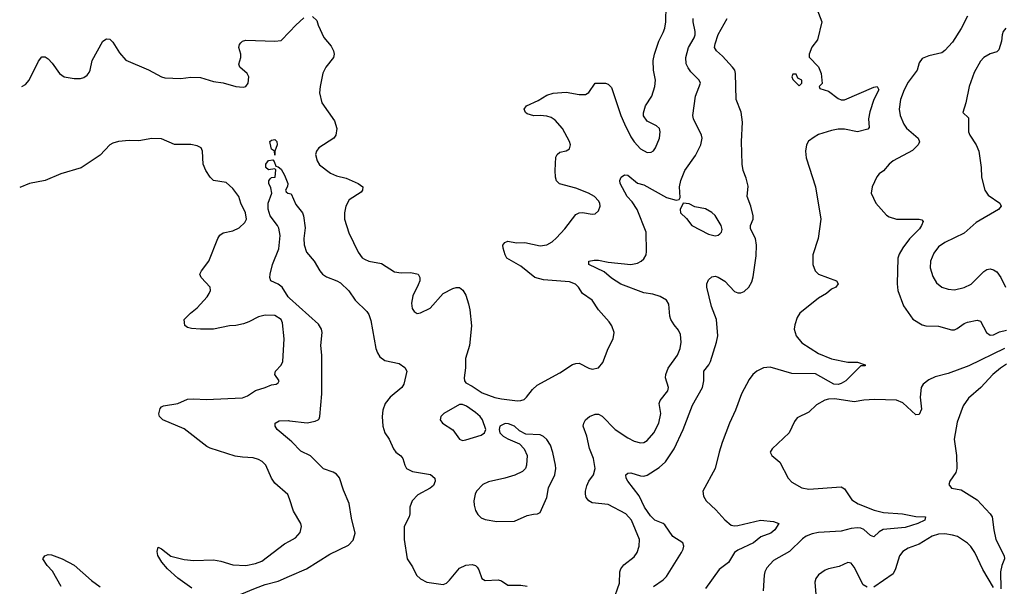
# Model space of a CAD drawing. Header units: inches. Extents: x 2057696 to 2160536, y 827480 to 1016834.
# Tile 153 of 256: x 2058334 to 2064417, y 904041 to 907543. Entities that reach past the tile are written whole.
import ezdxf

# ---------------------------------------------------------------- set-up
doc = ezdxf.new("R2010")
doc.units = ezdxf.units.IN
doc.header["$MEASUREMENT"] = 0
doc.layers.add('C0950', color=7, linetype='Continuous')
doc.layers.add('C0960', color=7, linetype='Continuous')

msp = doc.modelspace()

# ---------------------------------------------------------------- linework, layer by layer
at = {"layer": 'C0950', "color": 5}
for points, elevation in [([(2058346.8, 907129.3), (2058370, 907143), (2058391.3, 907170), (2058450, 907286.8), (2058470, 907313.4), (2058490, 907312.7), (2058510, 907300.4), (2058534.2, 907274.2), (2058580.3, 907210), (2058609.2, 907189.2), (2058670, 907179.5), (2058710, 907180.4), (2058730, 907186), (2058750, 907199.1), (2058762.8, 907217.2), (2058769.7, 907230.3), (2058780.5, 907290), (2058848, 907410), (2058870, 907424.4), (2058890, 907422.4), (2058910, 907403.8), (2058950, 907337.1), (2058990, 907293.7), (2059130, 907233.8), (2059210, 907189.2), (2059230, 907182.8), (2059330, 907179), (2059390, 907188.5), (2059450, 907184.9), (2059530, 907161.6), (2059590, 907153), (2059669.5, 907130.5), (2059713.8, 907126.2), (2059730, 907130.8), (2059746, 907150), (2059749.3, 907190), (2059739.3, 907210), (2059693.2, 907250), (2059687.2, 907267.2), (2059699.6, 907310), (2059700.7, 907330), (2059687.6, 907370), (2059691.8, 907390), (2059699.3, 907400.7), (2059709.7, 907410.3), (2059730, 907417), (2059910, 907410.4), (2059950, 907414.9), (2060000, 907468)], 480), ([(2060000, 904580.9), (2059990, 904609.5), (2059910, 904677.6), (2059890, 904709.5), (2059854.8, 904790), (2059832.6, 904812.6), (2059810, 904825.1), (2059775.5, 904835.5), (2059710, 904838.2), (2059665.6, 904845.6), (2059510, 904894.7), (2059490, 904905.6), (2059350, 905014), (2059217.2, 905070), (2059198, 905090), (2059193.6, 905106.4), (2059200.9, 905139.1), (2059208.7, 905150), (2059222.5, 905157.5), (2059310, 905170.5), (2059370, 905197.6), (2059410, 905200.3), (2059484.9, 905195.1), (2059710, 905206), (2059741.8, 905218.2), (2059790, 905252), (2059850, 905268.8), (2059890, 905286), (2059918, 905290), (2059930, 905298), (2059937.2, 905310), (2059909.5, 905349.5), (2059914.5, 905370), (2059950, 905408.2), (2059959.7, 905430), (2059966.6, 905570), (2059956.9, 905670), (2059949.6, 905690), (2059910, 905715.4), (2059850, 905717.4), (2059810, 905706), (2059750, 905674.7), (2059716.3, 905663.7), (2059670, 905652.4), (2059629.1, 905650.9), (2059530, 905629.6), (2059449.7, 905629.7), (2059395.1, 905635.1), (2059370, 905641.2), (2059353.6, 905653.6), (2059349.5, 905690.5), (2059389.2, 905730), (2059430, 905762.4), (2059492, 905830), (2059505.1, 905850), (2059511.8, 905870), (2059509.5, 905890), (2059454.5, 905950), (2059447.3, 905970), (2059456.2, 905990), (2059503, 906050), (2059556.9, 906190), (2059570, 906210.4), (2059590, 906224.9), (2059650, 906238.4), (2059690, 906256.4), (2059725.1, 906290), (2059735.1, 906310), (2059728.2, 906350), (2059699.7, 906410), (2059686.6, 906450), (2059650, 906500.5), (2059610, 906536.2), (2059530, 906549.3), (2059509.6, 906569.6), (2059484.5, 906610), (2059467.3, 906650), (2059462.9, 906730), (2059455.1, 906750), (2059430, 906763.6), (2059390, 906771.9), (2059290, 906771.1), (2059210, 906807.3), (2059149.5, 906809.5), (2059070, 906794.7), (2059010, 906795.8), (2058944.7, 906790), (2058910, 906780.5), (2058890.2, 906769.8), (2058830, 906705.6), (2058712.8, 906627.2), (2058587.7, 906590), (2058490, 906548.8), (2058394.8, 906530), (2058333.6, 906505.3)], 480), ([(2060000, 905822.6), (2059991.8, 905830), (2059955.4, 905890), (2059930, 905908.9), (2059884.5, 905930), (2059879.6, 905950), (2059881.6, 905970), (2059896.4, 906030), (2059933.8, 906126.2), (2059942.2, 906210), (2059934.6, 906254.6), (2059927.4, 906270), (2059880.6, 906330), (2059868.2, 906371.8), (2059868.9, 906410), (2059890.8, 906470), (2059884.2, 906504.2), (2059873.7, 906530), (2059873.4, 906546.6), (2059880.1, 906559.9), (2059890, 906567.7), (2059912.7, 906570), (2059916, 906616), (2059910, 906622), (2059870, 906615.1), (2059855.1, 906630), (2059854.5, 906650), (2059870, 906673.4), (2059896.9, 906676.9), (2059906.4, 906666.4), (2059916.9, 906636.9), (2059930, 906634), (2059950, 906619.1), (2059970, 906582.8), (2059990.3, 906530), (2059988.4, 906511.6), (2059976, 906490), (2059979.6, 906479.6), (2059990.9, 906470.9), (2060000, 906468.6)], 460), ([(2060000, 904946.3), (2059923.6, 905010), (2059912, 905030), (2059912.7, 905050), (2059935.9, 905064.1), (2059995.1, 905064.9), (2060000, 905064.4)], 460), ([(2059396.9, 904030), (2059310, 904091.9), (2059247, 904150), (2059211.9, 904190), (2059187.5, 904232.5), (2059183.8, 904256.2), (2059190, 904282.8), (2059210, 904272.4), (2059266.9, 904226.9), (2059350, 904206.7), (2059410, 904199.8), (2059530, 904204.2), (2059576.4, 904196.4), (2059650, 904173.6), (2059730, 904170.2), (2059790, 904181.8), (2059830, 904196.9), (2059970, 904304.6), (2060000, 904320.8)], 480), ([(2058590, 904040.5), (2058535.3, 904135.3), (2058502.9, 904170), (2058477.2, 904210), (2058488, 904230), (2058510, 904237.3), (2058530, 904236.3), (2058596, 904210), (2058670, 904171.8), (2058776.7, 904076.7), (2058830, 904037.6)], 480), ([(2060000, 903919.1), (2059950, 903909.2), (2059731.8, 903848.2), (2059683.5, 903816.5), (2059610, 903709.6), (2059570, 903666.6), (2059550, 903649.5), (2059530, 903645.2), (2059524, 903650), (2059526.6, 903670), (2059537, 903683), (2059550, 903721), (2059590, 903805.5), (2059628.9, 903870), (2059648.2, 903931.8), (2059667.3, 903972.8), (2059695.1, 903990), (2059790, 904030.1), (2059850, 904052), (2059930, 904072.9), (2060000, 904103.7)], 460)]:
    msp.add_lwpolyline(points, dxfattribs=dict(at, elevation=elevation))
at = {"layer": 'C0950', "color": 5, "elevation": 460}
msp.add_lwpolyline([(2059910, 906706), (2059908, 906730), (2059890, 906742), (2059886.6, 906750), (2059879.3, 906790), (2059890, 906799.1), (2059910, 906803), (2059921.6, 906790), (2059924.4, 906770), (2059910.8, 906730)], close=True, dxfattribs=at)
at = {"layer": 'C0960', "color": 5}
for points, elevation in [([(2060142, 907562), (2060170, 907538), (2060177.3, 907510), (2060213.5, 907433.5), (2060258.7, 907378.7), (2060272.6, 907350), (2060276.5, 907330), (2060272.9, 907310), (2060224.6, 907250), (2060207.5, 907212.5), (2060190.2, 907130), (2060186.9, 907090), (2060199.5, 907030), (2060277.7, 906917.7), (2060292.6, 906870), (2060287.4, 906830), (2060273.7, 906810), (2060182.8, 906750), (2060166.8, 906730), (2060160.7, 906710), (2060170.5, 906670.5), (2060186.9, 906646.9), (2060253.5, 906593.5), (2060290, 906577.6), (2060350, 906564), (2060424, 906530), (2060453, 906510), (2060450.6, 906490), (2060442.4, 906477.6), (2060370, 906429.6), (2060349.2, 906390), (2060340.2, 906350), (2060340.7, 906310), (2060366.6, 906226.6), (2060425.4, 906105.4), (2060450, 906071.8), (2060463.1, 906063.1), (2060490, 906051.4), (2060570, 906035.3), (2060650, 905984.7), (2060690, 905978.6), (2060750, 905980.3), (2060796, 905970), (2060806.8, 905950), (2060804.9, 905930), (2060796.5, 905903.5), (2060763.4, 905836.6), (2060754.9, 905790), (2060758, 905758), (2060770, 905738.8), (2060790, 905728), (2060810, 905730.4), (2060870, 905759.3), (2060949.7, 905850.3), (2061010, 905880.7), (2061030, 905887.3), (2061050, 905886.8), (2061072.2, 905872.2), (2061090, 905841), (2061106.6, 905786.6), (2061114.7, 905750), (2061124.7, 905650), (2061113.4, 905530), (2061088.8, 905450), (2061088.2, 905391.8), (2061078.8, 905330), (2061081, 905310), (2061090, 905298), (2061130, 905277.3), (2061190, 905237.3), (2061268.5, 905208.5), (2061310, 905199.1), (2061410, 905187.4), (2061430, 905188.8), (2061450, 905196.4), (2061465.1, 905210), (2061502, 905258), (2061530, 905284.2), (2061670, 905359.7), (2061750, 905411), (2061770, 905418.9), (2061790, 905419.3), (2061850, 905389.1), (2061870, 905383.6), (2061910, 905390.4), (2061936.6, 905423.4), (2061969.9, 905510.1), (2062000.4, 905570), (2062006.2, 905610), (2061992.1, 905650), (2061976.2, 905676.2), (2061910.6, 905750.6), (2061870, 905809.7), (2061811.6, 905850), (2061786.9, 905890), (2061768.3, 905908.3), (2061730, 905922.2), (2061570, 905934.8), (2061516.9, 905950), (2061430, 906019.3), (2061344, 906070), (2061332.3, 906090), (2061320.5, 906130), (2061319.6, 906150), (2061330, 906164.9), (2061350, 906174.9), (2061403.1, 906163.1), (2061453.8, 906166.2), (2061550, 906145.4), (2061590, 906151.2), (2061622.6, 906170), (2061650, 906195.3), (2061701.5, 906250), (2061770, 906338), (2061790, 906348.7), (2061810, 906351.7), (2061870, 906340.4), (2061890, 906343.8), (2061910, 906362), (2061919.7, 906390), (2061917.4, 906410), (2061910, 906423.7), (2061884.5, 906450), (2061847.3, 906470), (2061770, 906501), (2061669.2, 906529.2), (2061650, 906546), (2061643.8, 906570), (2061642.8, 906610), (2061646.6, 906693.4), (2061653.6, 906710), (2061670, 906724.9), (2061710, 906732.4), (2061730, 906744), (2061736.9, 906770), (2061731.2, 906790), (2061687.2, 906870), (2061641.7, 906921.7), (2061617.4, 906937.4), (2061590, 906946.5), (2061550, 906950.7), (2061510, 906948.5), (2061470, 906961.6), (2061458.5, 906970), (2061449.8, 906990), (2061464.7, 907010), (2061536.3, 907043.7), (2061590, 907076), (2061630, 907088.5), (2061710, 907094.9), (2061790, 907079.7), (2061830, 907080.3), (2061850, 907092.4), (2061890, 907150.5), (2061952, 907150), (2061970, 907144), (2061990, 907122.8), (2062047.4, 906950), (2062070, 906899.1), (2062110, 906818), (2062130, 906788.5), (2062170, 906744.4), (2062210, 906721.6), (2062235.6, 906724.4), (2062250, 906733.4), (2062262.9, 906750), (2062286.3, 906810), (2062291.6, 906850), (2062286.6, 906870), (2062267.9, 906887.9), (2062210, 906916), (2062188.2, 906948.2), (2062187.7, 906967.7), (2062200.5, 907010), (2062238.9, 907070), (2062258.5, 907130), (2062261, 907170), (2062249.7, 907230), (2062248.4, 907290), (2062255.8, 907330), (2062281.7, 907410), (2062310, 907463), (2062318.8, 907490), (2062325, 907530), (2062328.3, 907628.3)], 480), ([(2063258, 907610), (2063290.6, 907529.4), (2063262, 907418), (2063226.8, 907373.2), (2063211.3, 907330), (2063211.6, 907311.6), (2063270, 907252), (2063278, 907230), (2063284.7, 907210), (2063291.3, 907148.7), (2063274, 907130), (2063278, 907118), (2063330, 907101), (2063390, 907054.9), (2063410, 907047), (2063430, 907047.2), (2063610, 907126.4), (2063631.3, 907130), (2063641.3, 907110), (2063610.2, 907050), (2063586.4, 906973.6), (2063578.8, 906930), (2063582.4, 906877.6), (2063574.7, 906865.3), (2063510.9, 906849.1), (2063430, 906866.6), (2063390, 906867.1), (2063350, 906858.2), (2063270, 906833.1), (2063242.2, 906817.8), (2063207.3, 906792.7), (2063194.7, 906770), (2063189.4, 906730), (2063192, 906690), (2063251, 906510), (2063283.8, 906310), (2063266.5, 906190), (2063234.6, 906090), (2063234.4, 906030), (2063248, 905990), (2063270, 905970.4), (2063381, 905930), (2063390.7, 905910), (2063376, 905890), (2063350, 905878), (2063318, 905850), (2063270, 905821.1), (2063154.4, 905730), (2063137.5, 905702.5), (2063122.9, 905657.1), (2063119.5, 905630), (2063130.4, 905590), (2063166.8, 905546.8), (2063270, 905480.3), (2063350, 905446), (2063450, 905427.2), (2063510, 905425.5), (2063558, 905410), (2063556.9, 905403.1), (2063530, 905403.7), (2063436.9, 905310), (2063410, 905293.8), (2063390, 905287.9), (2063364.4, 905290), (2063250, 905353.6), (2063103.4, 905356.6), (2062970, 905396.2), (2062930, 905391.6), (2062887.4, 905370), (2062863.6, 905350), (2062840, 905320), (2062792.7, 905230), (2062756.5, 905130), (2062718.4, 905050), (2062674.2, 904930), (2062655, 904870), (2062631.2, 904768.8), (2062555.2, 904630), (2062558.2, 904598.2), (2062575.3, 904570), (2062634.7, 904514.7), (2062690, 904452), (2062730, 904419.6), (2062750, 904414.6), (2062770, 904417.4), (2062910.2, 904450.2), (2062990, 904441.6), (2063024.7, 904430), (2062999.5, 904390), (2062974.3, 904370), (2062913.6, 904346.4), (2062867.2, 904310), (2062770, 904264.6), (2062750.2, 904250), (2062711.9, 904188.1), (2062654.7, 904145.3), (2062570, 904027.3)], 440), ([(2060000, 907468), (2060039.5, 907510), (2060090, 907553.4)], 480), ([(2062000.7, 903950), (2062038.8, 904061.2), (2062041.2, 904130), (2062046.8, 904150), (2062065.3, 904174.7), (2062130, 904222.6), (2062149.2, 904249.2), (2062161, 904290), (2062162.4, 904330), (2062113.2, 904450), (2062078.3, 904490), (2061970, 904546.6), (2061870, 904557.6), (2061849.1, 904569.1), (2061834.5, 904590), (2061828.9, 904610), (2061829.8, 904629.8), (2061838.1, 904661.9), (2061849.9, 904690.1), (2061878.2, 904730), (2061889.8, 904770.2), (2061879.5, 904830), (2061853.7, 904893.7), (2061838.4, 904970), (2061815.8, 905030), (2061818.1, 905050), (2061829.9, 905070.1), (2061853.8, 905090), (2061890, 905105.6), (2061910, 905105.6), (2061932.2, 905092.2), (2062012, 905010), (2062090, 904958.3), (2062130, 904937.4), (2062170, 904927), (2062190, 904930.3), (2062210, 904942), (2062251, 904990), (2062283.5, 905050), (2062295.1, 905110), (2062285.1, 905170), (2062289.7, 905190), (2062338, 905250), (2062341.3, 905270), (2062323.5, 905330), (2062325.1, 905350), (2062340.4, 905390), (2062397.4, 905470), (2062414.7, 905510), (2062420.5, 905550), (2062416.4, 905596.4), (2062404.7, 905624.7), (2062376.6, 905656.6), (2062355.6, 905690), (2062349.6, 905710.4), (2062344.2, 905784.2), (2062329.4, 905810), (2062290, 905832.1), (2062246.3, 905846.3), (2062190, 905855.7), (2062048.4, 905908.4), (2061990, 905945.3), (2061944, 905984.1), (2061849.6, 906030), (2061849.4, 906050), (2061883.8, 906056.2), (2061910, 906055.7), (2061970, 906043.5), (2062109.8, 906030.2), (2062150, 906039.1), (2062173.3, 906050), (2062190, 906065.3), (2062203.5, 906090), (2062206.6, 906110), (2062203.4, 906230), (2062149.3, 906370), (2062117, 906417.1), (2062087.3, 906450), (2062044.2, 906530), (2062042, 906550), (2062049.9, 906570), (2062070, 906583.8), (2062090, 906581.6), (2062150, 906532), (2062190, 906523.2), (2062330, 906444.6), (2062390, 906426.8), (2062408.9, 906431.1), (2062415.3, 906444.7), (2062409.4, 906510), (2062418, 906550), (2062443.7, 906610), (2062510, 906702.8), (2062543, 906770), (2062549.6, 906810), (2062546.3, 906830), (2062496.3, 906930), (2062492.6, 906950), (2062508.5, 907070), (2062540.7, 907150), (2062532, 907170), (2062481.1, 907221.1), (2062464.5, 907244.5), (2062452.3, 907270), (2062449, 907310), (2062464.8, 907370), (2062501.8, 907430), (2062507.7, 907450), (2062507.9, 907470), (2062494.1, 907530), (2062493.7, 907550)], 460), ([(2062250, 904040.2), (2062310, 904081.9), (2062330, 904101.8), (2062423.4, 904250), (2062433.6, 904270), (2062436.2, 904290), (2062429.8, 904310), (2062369.9, 904349.9), (2062320.1, 904420.1), (2062310, 904429), (2062258.5, 904450), (2062230, 904477.1), (2062194, 904530), (2062160.7, 904600.7), (2062090.9, 904690), (2062080.4, 904710), (2062078.4, 904730), (2062090, 904740.4), (2062110, 904742), (2062170, 904723.5), (2062190, 904722.8), (2062210, 904728.7), (2062283.7, 904776.3), (2062322.8, 904810), (2062376.4, 904890), (2062433.8, 905010), (2062490, 905160.3), (2062552.2, 905270), (2062560.6, 905310), (2062559.8, 905370), (2062590.5, 905409.5), (2062600.8, 905430), (2062639.8, 905550), (2062647.1, 905590), (2062638.7, 905690), (2062608.7, 905770), (2062578.5, 905890), (2062579, 905910), (2062590, 905934.2), (2062610, 905952.7), (2062630, 905956.9), (2062650, 905951.9), (2062690, 905926.3), (2062750, 905863.1), (2062770, 905854), (2062790, 905854), (2062810, 905863.1), (2062838.9, 905890), (2062856.8, 905923.2), (2062866.3, 905953.7), (2062884.5, 906084.5), (2062886.3, 906150), (2062879.8, 906190), (2062849.8, 906250), (2062849.8, 906270), (2062864.7, 906310), (2062864.7, 906330), (2062851.6, 906390), (2062828.3, 906450), (2062834.5, 906514.5), (2062823, 906563), (2062804.5, 906610), (2062797.6, 906650), (2062793, 906790), (2062800.2, 906910), (2062792, 906972), (2062760.4, 907050), (2062756.7, 907210), (2062751.1, 907230), (2062738.1, 907250), (2062676.8, 907316.8), (2062638, 907350), (2062627.3, 907370), (2062630, 907393.4), (2062648.4, 907451.6), (2062704, 907550)], 440), ([(2064190, 907565.3), (2064150, 907487.6), (2064096.8, 907403.2), (2064050, 907352.8), (2064030, 907338.2), (2063950, 907320.4), (2063910, 907302.9), (2063890, 907277.2), (2063878.4, 907230), (2063823.4, 907156.7), (2063798.4, 907110), (2063775.4, 907050), (2063767.6, 906990), (2063774.4, 906950), (2063796.6, 906896.6), (2063813.4, 906873.4), (2063885.7, 906810), (2063892.9, 906787.1), (2063884.9, 906770), (2063850, 906734.3), (2063730.5, 906670), (2063706, 906650), (2063670, 906609.4), (2063643, 906590), (2063629, 906571), (2063600.5, 906510), (2063594.9, 906470), (2063623, 906410), (2063690, 906335.5), (2063705.1, 906325.1), (2063750, 906310.3), (2063890.3, 906310.3), (2063906.4, 906306.4), (2063914.7, 906294.7), (2063906, 906270), (2063892.3, 906250), (2063832.1, 906187.9), (2063790, 906133.6), (2063766.4, 906093.6), (2063758.6, 906070), (2063754, 905910), (2063759.1, 905870), (2063793.8, 905773.8), (2063851.3, 905691.3), (2063910, 905656.5), (2063931.5, 905651.6), (2064010, 905648.1), (2064090, 905625.3), (2064110, 905626.3), (2064126.6, 905633.4), (2064170, 905665.7), (2064190, 905673.4), (2064250, 905686), (2064270, 905679.1), (2064306.3, 905610), (2064330, 905593.2), (2064350, 905594.6), (2064386.7, 905613.3), (2064430, 905623.9)], 460), ([(2064426, 907490), (2064410.8, 907470), (2064404, 907450), (2064400.5, 907410), (2064383.1, 907356.9), (2064370, 907345.1), (2064330, 907331.1), (2064290, 907309.7), (2064270, 907285.6), (2064230, 907217), (2064199.7, 907130), (2064179.6, 907030), (2064160.5, 906970), (2064195.9, 906935.9), (2064196.1, 906850), (2064204, 906830), (2064243.2, 906770), (2064259.7, 906730), (2064273.4, 906630), (2064275.3, 906570), (2064297.4, 906490), (2064317.8, 906457.8), (2064388.5, 906410), (2064398.4, 906390), (2064380.4, 906370), (2064243.1, 906290), (2064170, 906223), (2064050, 906165.7), (2064010, 906138.3), (2063980.9, 906099.1), (2063961, 906050), (2063959.7, 906010), (2063975.1, 905955.1), (2063997.2, 905917.2), (2064030, 905890.3), (2064070, 905876.5), (2064110, 905872.8), (2064170, 905887.5), (2064212.5, 905907.5), (2064290, 905987.4), (2064310, 905999.6), (2064330, 906003.6), (2064350, 905996.5), (2064370, 905984), (2064396.5, 905950), (2064423.5, 905890)], 480), ([(2060000, 906468.6), (2060010, 906466), (2060040.7, 906400.7), (2060080.5, 906350), (2060088, 906330), (2060096.4, 906256.4), (2060089.1, 906190), (2060091.2, 906151.2), (2060106.3, 906106.3), (2060152.2, 906050), (2060187, 905990), (2060204.9, 905970), (2060230, 905954), (2060294, 905930), (2060316.5, 905916.5), (2060366.9, 905866.9), (2060407.2, 905810), (2060478.7, 905738.7), (2060490, 905720.7), (2060503.1, 905683.1), (2060534.3, 905510), (2060543.4, 905483.4), (2060558.8, 905458.8), (2060590, 905437.6), (2060677.3, 905417.3), (2060714.1, 905394.1), (2060726.4, 905370), (2060706.3, 905290), (2060694.6, 905270), (2060621.7, 905210), (2060592.3, 905170), (2060576.9, 905130), (2060572.3, 905090), (2060577.8, 905030), (2060590.2, 904990.2), (2060615.6, 904950), (2060642.4, 904890), (2060658, 904870), (2060687.6, 904847.6), (2060700.4, 904830), (2060712.2, 904790), (2060723.8, 904770), (2060761, 904750), (2060871.4, 904731.4), (2060898, 904710), (2060900.4, 904690), (2060890, 904665.1), (2060870, 904646.9), (2060793.4, 904606.6), (2060758, 904570), (2060743.1, 904530), (2060743.6, 904490), (2060738.9, 904470), (2060708.4, 904410), (2060709.5, 904330), (2060728.4, 904210), (2060761.5, 904161.5), (2060785.7, 904110), (2060810, 904086.4), (2060850, 904066.4), (2060950, 904053.1), (2060970, 904060.3), (2060990, 904078.7), (2061050, 904154.2), (2061090, 904171.1), (2061130, 904176), (2061150, 904170.3), (2061159.7, 904159.7), (2061170, 904142.8), (2061188.5, 904090), (2061210, 904076.5), (2061290, 904081.7), (2061310, 904075.8), (2061350, 904049), (2061430, 904047.9), (2061470, 904041.1)], 460), ([(2060000, 905064.4), (2060110, 905052.3), (2060159, 905061), (2060178.4, 905070), (2060183.1, 905076.9), (2060188.2, 905090), (2060199.4, 905230), (2060200.5, 905470), (2060194.5, 905530), (2060203.1, 905610), (2060199.2, 905630), (2060180.5, 905660.5), (2060000, 905822.6)], 460), ([(2064419.2, 905510), (2064196.9, 905403.1), (2064070, 905357.1), (2063990, 905336.5), (2063950, 905317.4), (2063915.6, 905290), (2063903.9, 905270), (2063897.8, 905210), (2063904.8, 905135.2), (2063890, 905103.7), (2063870, 905100.9), (2063790, 905175.8), (2063750, 905191.3), (2063614.7, 905194.7), (2063550, 905190.9), (2063490, 905181.4), (2063370, 905200.2), (2063330, 905198.7), (2063307.5, 905192.5), (2063257.5, 905162.5), (2063210, 905117.6), (2063137.8, 905082.2), (2063120.2, 905059.8), (2063087.7, 904990), (2062982, 904890), (2062970.7, 904870), (2062980.7, 904850), (2063030, 904807.3), (2063082, 904710), (2063104.9, 904684.9), (2063166.8, 904650), (2063210, 904641.7), (2063410, 904656.5), (2063430, 904643), (2063475.2, 904575.2), (2063514.9, 904550), (2063612.7, 904512.7), (2063670, 904496.3), (2063788.3, 904488.3), (2063870, 904472.8), (2063930, 904470.3), (2063926.8, 904450), (2063883, 904430), (2063805.4, 904405.4), (2063668.2, 904391.8), (2063642.9, 904377.1), (2063610, 904347.8), (2063590, 904354.3), (2063550, 904392.5), (2063530, 904401.4), (2063510, 904403.4), (2063470, 904398.5), (2063410, 904382.3), (2063270, 904372.9), (2063230, 904364.5), (2063192.2, 904350), (2063170, 904334.8), (2063090, 904256.4), (2062990, 904199.7), (2062950, 904155.1), (2062938, 904130), (2062934.2, 904110), (2062927.7, 904012.2)], 460), ([(2064430, 905413.5), (2064394, 905390), (2064345.2, 905350), (2064272.4, 905270), (2064196.6, 905203.4), (2064163.6, 905156.4), (2064125.5, 905054.5), (2064107.8, 904950), (2064122.3, 904850), (2064123.2, 904770), (2064116.5, 904743.5), (2064080.5, 904690), (2064074, 904670), (2064090, 904647.3), (2064150, 904637.6), (2064250, 904576.1), (2064330.3, 904490), (2064342.7, 904470), (2064352.1, 904390), (2064364.7, 904330), (2064415.9, 904230), (2064417.8, 904210), (2064402.6, 904170), (2064394.3, 904130), (2064394.9, 904025.1)], 480), ([(2060000, 904103.7), (2060105.1, 904150), (2060250, 904240.7), (2060364.9, 904295.1), (2060394.2, 904325.8), (2060406.4, 904370), (2060382.8, 904462.8), (2060370, 904552.3), (2060335.1, 904635.1), (2060310, 904712.3), (2060290, 904734.5), (2060270, 904746.6), (2060210, 904767), (2060130, 904847.2), (2060070, 904876), (2060014.3, 904934.3), (2060000, 904946.3)], 460), ([(2060000, 904320.8), (2060038.4, 904341.6), (2060066.5, 904373.5), (2060075.6, 904410), (2060071.6, 904430), (2060026.1, 904506.2), (2060000, 904580.9)], 480), ([(2064350, 904034.3), (2064285.1, 904145.1), (2064235.1, 904250), (2064210, 904286.9), (2064190, 904307.4), (2064128.1, 904348.1), (2064097.9, 904357.9), (2064050, 904365.4), (2064010, 904363), (2063971.8, 904350), (2063890, 904302.2), (2063822.9, 904277.1), (2063790, 904256.8), (2063768.7, 904230), (2063745, 904150), (2063730, 904119.1), (2063610, 904035.1)], 480), ([(2063570, 904035.1), (2063544.5, 904050), (2063490, 904159), (2063470, 904184), (2063450, 904189), (2063396.4, 904163.6), (2063331.3, 904150), (2063310, 904141.3), (2063270, 904113), (2063253.4, 904090), (2063247.3, 904067.3), (2063252, 903990)], 480)]:
    msp.add_lwpolyline(points, dxfattribs=dict(at, elevation=elevation))
for points, elevation in [([(2063130, 907206), (2063110, 907206), (2063104.7, 907190), (2063110, 907174), (2063150, 907134), (2063166, 907150), (2063166, 907170), (2063142, 907182)], 440), ([(2062432, 906408), (2062414.8, 906370), (2062417.3, 906350), (2062454.4, 906314.4), (2062486.4, 906270), (2062590, 906216.5), (2062630, 906206.4), (2062649.5, 906210.5), (2062660.1, 906219.9), (2062669.5, 906230.5), (2062673, 906247), (2062667.8, 906270), (2062630, 906333.7), (2062610, 906350.9), (2062570, 906373.5), (2062505.4, 906385.4), (2062470, 906404)], 460), ([(2061070, 905165.2), (2061050, 905165.2), (2060954.8, 905110), (2060934.8, 905090), (2060930.8, 905070), (2060946, 905050), (2061008.7, 905008.7), (2061050, 904950.8), (2061070, 904942), (2061090, 904946), (2061185.4, 904974.6), (2061205.2, 904990), (2061214, 905010), (2061193.2, 905070), (2061179, 905090), (2061150, 905116), (2061093.8, 905153.8)], 480), ([(2061333.4, 905046.6), (2061301, 905030), (2061296, 905010), (2061301, 904990), (2061321, 904970), (2061350, 904953.4), (2061421.6, 904921.6), (2061450.5, 904890.5), (2061468, 904850), (2061465.5, 904790), (2061459.1, 904770), (2061441, 904750), (2061393, 904727), (2061331.4, 904708.6), (2061230, 904687.2), (2061194.4, 904670), (2061155.8, 904630), (2061147, 904610), (2061140.3, 904570), (2061142, 904542), (2061150.4, 904510.4), (2061165.1, 904485.1), (2061185.1, 904465.1), (2061210, 904453), (2061281.7, 904441.7), (2061390, 904443.8), (2061470, 904478), (2061507.3, 904487.3), (2061532, 904488), (2061550, 904498), (2061589.6, 904590), (2061600.5, 904650), (2061638.9, 904730), (2061646.3, 904770), (2061644.7, 904790), (2061627.9, 904867.9), (2061612.9, 904912.9), (2061590, 904949.2), (2061570, 904966), (2061550, 904977), (2061461.3, 904981.3), (2061421.7, 905001.7), (2061390, 905031.5), (2061354, 905046)], 480)]:
    msp.add_lwpolyline(points, close=True, dxfattribs=dict(at, elevation=elevation))

doc.saveas('drawing.dxf')
